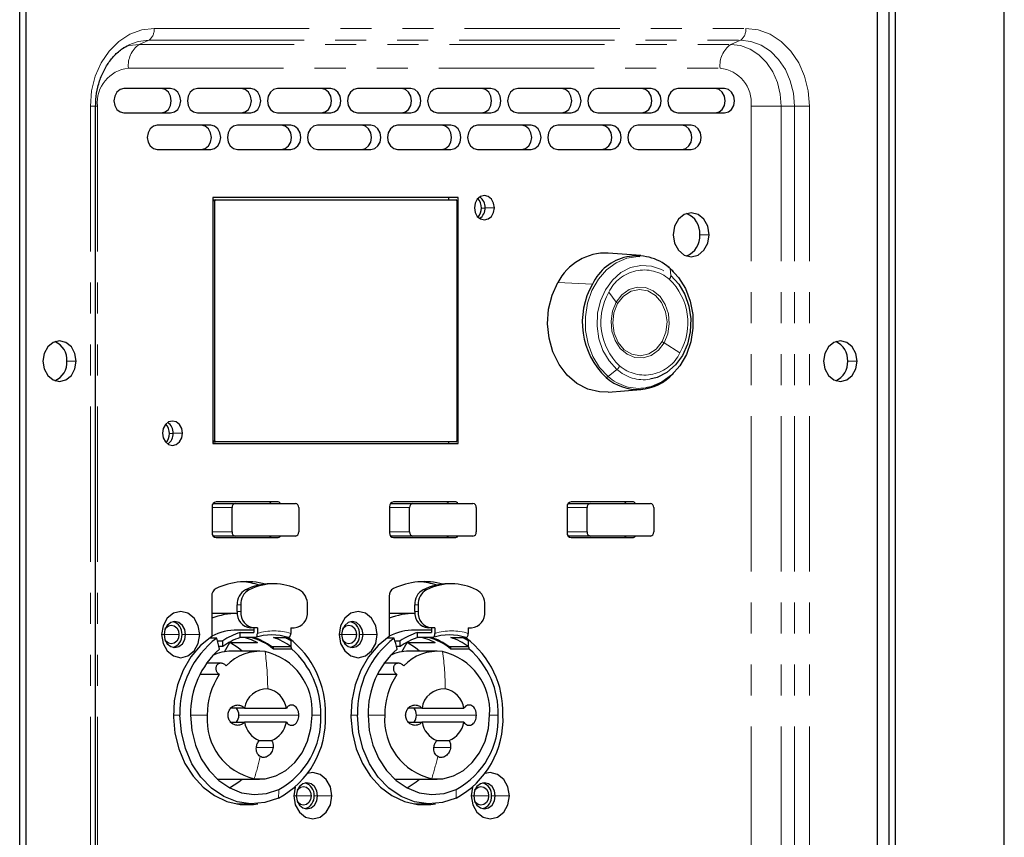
# Model space of a CAD drawing. Header units: millimetres. Extents: x 0 to 841, y 0 to 594.
# Tile 19 of 22: x 623 to 664, y 326 to 360. Entities that reach past the tile are written whole.
import ezdxf

# ---------------------------------------------------------------- set-up
doc = ezdxf.new("R2010")
doc.units = ezdxf.units.MM
doc.linetypes.add('PHANTOM', pattern=[12.7, 6.35, -1.27, 1.27, -1.27, 1.27, -1.27])

msp = doc.modelspace()

# ---------------------------------------------------------------- linework, layer by layer
at = {"color": 8, "linetype": 'PHANTOM', "lineweight": 18}
for p, q in [((663.556162, 231.918373), (663.556162, 379.182748)), ((628.771995, 359.566584), (652.979957, 359.566584)), ((628.554587, 359.081436), (628.155254, 358.90785)), ((628.554587, 359.081436), (652.762549, 359.081436)), ((652.762549, 359.081436), (652.363215, 358.90785)), ((628.155254, 358.90785), (652.363215, 358.90785)), ((627.720438, 357.937554), (651.9284, 357.937554)), ((626.166209, 248.833043), (626.166209, 356.385507)), ((626.166209, 356.385507), (626.37942, 356.385507)), ((626.449075, 356.385507), (626.379421, 356.385507)), ((626.449075, 248.833043), (626.449075, 356.385507)), ((653.199763, 356.385507), (653.199763, 248.833043)), ((653.199763, 356.385507), (654.429398, 356.385507)), ((654.970925, 356.385507), (654.429398, 356.385507)), ((654.429398, 356.385507), (654.429398, 248.833043)), ((655.585743, 356.385507), (654.970925, 356.385507)), ((654.970925, 356.385507), (654.970925, 248.833043)), ((655.585743, 356.385507), (655.585743, 248.833043)), ((631.168713, 352.508042), (631.250628, 352.508042)), ((642.162278, 352.208836), (642.312956, 352.208836)), ((642.313163, 352.224709), (642.695547, 352.224709)), ((651.101299, 351.118042), (651.483683, 351.118042)), ((649.913667, 349.444961), (649.884043, 349.733679)), ((646.708909, 349.100545), (645.292014, 349.159401)), ((647.682271, 348.359862), (647.379892, 348.765525)), ((649.636314, 346.689555), (650.28308, 346.283893)), ((625.202753, 345.942608), (625.585138, 345.942608)), ((657.149683, 345.942608), (657.532067, 345.942608)), ((647.710844, 345.604457), (647.350016, 345.315738)), ((629.397159, 342.975502), (629.547837, 342.975502)), ((629.548043, 342.991375), (629.930428, 342.991375)), ((631.168713, 342.676296), (631.250628, 342.676296)), ((631.960786, 339.951375), (631.141407, 339.951375)), ((639.223934, 339.951375), (638.404556, 339.951375)), ((646.487082, 339.951375), (645.667704, 339.951375)), ((631.141407, 338.951375), (631.960786, 338.951375)), ((638.404556, 338.951375), (639.223934, 338.951375)), ((645.667704, 338.951375), (646.487082, 338.951375)), ((632.512411, 336.582804), (632.655805, 336.582804)), ((639.775559, 336.582804), (639.918953, 336.582804)), ((632.171098, 335.964787), (632.314492, 335.964787)), ((632.171098, 335.692721), (632.314492, 335.692721)), ((639.434246, 335.964787), (639.57764, 335.964787)), ((639.434246, 335.692721), (639.57764, 335.692721)), ((629.182198, 334.751375), (629.079875, 334.751375)), ((629.182198, 334.751375), (629.789693, 334.751375)), ((629.912566, 334.751375), (630.05596, 334.751375)), ((630.05596, 334.751375), (630.636264, 334.751375)), ((636.445346, 334.751375), (636.343023, 334.751375)), ((636.445346, 334.751375), (637.052841, 334.751375)), ((637.175714, 334.751375), (637.319108, 334.751375)), ((637.319108, 334.751375), (637.899412, 334.751375)), ((629.830153, 331.451375), (629.557713, 331.451375)), ((630.264612, 331.451375), (630.9466, 331.451375)), ((632.239912, 331.451375), (634.694151, 331.451375)), ((635.233495, 331.451375), (635.589101, 331.451375)), ((637.093301, 331.451375), (636.820862, 331.451375)), ((637.527761, 331.451375), (638.209748, 331.451375)), ((639.50306, 331.451375), (641.9573, 331.451375)), ((642.496644, 331.451375), (642.852249, 331.451375)), ((632.955481, 330.134709), (633.638108, 330.134709)), ((640.218629, 330.134709), (640.901256, 330.134709)), ((634.588601, 328.151375), (634.486278, 328.151375)), ((634.588601, 328.151375), (635.196097, 328.151375)), ((635.31897, 328.151375), (635.462364, 328.151375)), ((635.462364, 328.151375), (636.042667, 328.151375)), ((641.85175, 328.151375), (641.749426, 328.151375)), ((641.85175, 328.151375), (642.459245, 328.151375)), ((642.582118, 328.151375), (642.725512, 328.151375)), ((642.725512, 328.151375), (643.305815, 328.151375))]:
    msp.add_line(p, q, dxfattribs=at)
at = {"color": 7, "linetype": 'Continuous', "lineweight": 25}
for p, q in [((663.558217, 231.917146), (663.558217, 379.187638)), ((623.271537, 241.724505), (623.271537, 363.660711)), ((659.099509, 241.724505), (659.099509, 363.660711)), ((623.527075, 362.58384), (623.527075, 242.801376)), ((658.843971, 242.801376), (658.843971, 362.58384)), ((658.35122, 362.275941), (658.35122, 242.942608)), ((629.448493, 357.104221), (627.537138, 357.104221)), ((632.725101, 357.104221), (630.540696, 357.104221)), ((636.00171, 357.104221), (633.817304, 357.104221)), ((639.278318, 357.104221), (637.093912, 357.104221)), ((642.554926, 357.104221), (640.37052, 357.104221)), ((645.831534, 357.104221), (643.647129, 357.104221)), ((649.108142, 357.104221), (646.923737, 357.104221)), ((652.1117, 357.104221), (650.200345, 357.104221)), ((626.379421, 248.833043), (626.379421, 356.385507)), ((627.537138, 356.104221), (629.448493, 356.104221)), ((630.540696, 356.104221), (632.725101, 356.104221)), ((633.817304, 356.104221), (636.00171, 356.104221)), ((637.093912, 356.104221), (639.278318, 356.104221)), ((640.37052, 356.104221), (642.554926, 356.104221)), ((643.647129, 356.104221), (645.831534, 356.104221)), ((646.923737, 356.104221), (649.108142, 356.104221)), ((650.200345, 356.104221), (652.1117, 356.104221)), ((631.086797, 355.604221), (628.902392, 355.604221)), ((634.363405, 355.604221), (632.179, 355.604221)), ((637.640014, 355.604221), (635.455608, 355.604221)), ((640.916622, 355.604221), (638.732216, 355.604221)), ((644.19323, 355.604221), (642.008825, 355.604221)), ((647.469838, 355.604221), (645.285433, 355.604221)), ((650.746446, 355.604221), (648.562041, 355.604221)), ((628.902392, 354.604221), (631.086797, 354.604221)), ((632.179, 354.604221), (634.363405, 354.604221)), ((635.455608, 354.604221), (637.640014, 354.604221)), ((638.732216, 354.604221), (640.916622, 354.604221)), ((642.008825, 354.604221), (644.19323, 354.604221)), ((645.285433, 354.604221), (647.469838, 354.604221)), ((648.562041, 354.604221), (650.746446, 354.604221)), ((641.216978, 352.641375), (631.168713, 352.641375)), ((631.168713, 352.641375), (631.168713, 342.574709)), ((631.168713, 352.541375), (631.277933, 352.541375)), ((631.277933, 352.541375), (641.133762, 352.541375)), ((640.834593, 352.541375), (640.834593, 352.641375)), ((641.216978, 342.574709), (641.216978, 352.641375)), ((631.250628, 342.676296), (631.250628, 352.508042)), ((641.161067, 352.508042), (641.161067, 342.676296)), ((648.692763, 350.266749), (647.349964, 350.369163)), ((649.843282, 349.775236), (650.019203, 349.608431)), ((647.349964, 344.680255), (648.692763, 344.782668)), ((631.168713, 342.642963), (631.277933, 342.642963)), ((631.168713, 342.574709), (641.216978, 342.574709)), ((641.133762, 342.642963), (631.277933, 342.642963)), ((640.834593, 342.574709), (640.834593, 342.642963)), ((631.183126, 340.118042), (632.097311, 340.118042)), ((633.817304, 340.184709), (631.305238, 340.184709)), ((632.097311, 340.118042), (634.554768, 340.118042)), ((638.446274, 340.118042), (639.36046, 340.118042)), ((641.080452, 340.184709), (638.568386, 340.184709)), ((639.36046, 340.118042), (641.817916, 340.118042)), ((645.709422, 340.118042), (646.623608, 340.118042)), ((648.3436, 340.184709), (645.831534, 340.184709)), ((646.623608, 340.118042), (649.081064, 340.118042)), ((631.141407, 339.984709), (631.141407, 338.918042)), ((631.960786, 338.951375), (631.960786, 339.951375)), ((634.691293, 339.951375), (634.691293, 338.951375)), ((638.404556, 339.984709), (638.404556, 338.918042)), ((639.223934, 338.951375), (639.223934, 339.951375)), ((641.954441, 339.951375), (641.954441, 338.951375)), ((645.667704, 339.984709), (645.667704, 338.918042)), ((646.487082, 338.951375), (646.487082, 339.951375)), ((649.217589, 339.951375), (649.217589, 338.951375)), ((632.097311, 338.784709), (631.183126, 338.784709)), ((631.305238, 338.718042), (633.817304, 338.718042)), ((634.554768, 338.784709), (632.097311, 338.784709)), ((639.36046, 338.784709), (638.446274, 338.784709)), ((638.568386, 338.718042), (641.080452, 338.718042)), ((641.817916, 338.784709), (639.36046, 338.784709)), ((646.623608, 338.784709), (645.709422, 338.784709)), ((645.831534, 338.718042), (648.3436, 338.718042)), ((649.081064, 338.784709), (646.623608, 338.784709)), ((633.679745, 336.826055), (633.536351, 336.826055)), ((640.942893, 336.826055), (640.799499, 336.826055)), ((631.127755, 336.325438), (631.127755, 334.673478)), ((638.390903, 336.325438), (638.390903, 334.673478)), ((632.174535, 335.618042), (631.127755, 335.618042)), ((632.171098, 335.692721), (632.171098, 335.964787)), ((632.314492, 335.964787), (632.314492, 335.692721)), ((635.044998, 335.692721), (635.044998, 335.964787)), ((639.437683, 335.618042), (638.390903, 335.618042)), ((639.434246, 335.692721), (639.434246, 335.964787)), ((639.57764, 335.964787), (639.57764, 335.692721)), ((642.308147, 335.692721), (642.308147, 335.964787)), ((632.853724, 334.934709), (632.178887, 334.934709)), ((632.289707, 334.833559), (632.853724, 334.833559)), ((632.289707, 334.627195), (632.289707, 334.833559)), ((632.860593, 335.026055), (632.717199, 335.026055)), ((632.853724, 335.026055), (632.853724, 334.833559)), ((632.997118, 335.026055), (632.860593, 335.026055)), ((632.997118, 335.026055), (632.997118, 334.799219)), ((634.362372, 335.026055), (634.498897, 335.026055)), ((634.362372, 335.026055), (634.362372, 334.799219)), ((640.116872, 334.934709), (639.442035, 334.934709)), ((639.552856, 334.833559), (640.116872, 334.833559)), ((639.552856, 334.627195), (639.552856, 334.833559)), ((640.123741, 335.026055), (639.980347, 335.026055)), ((640.116872, 335.026055), (640.116872, 334.833559)), ((640.260266, 335.026055), (640.123741, 335.026055)), ((640.260266, 335.026055), (640.260266, 334.799219)), ((641.62552, 335.026055), (641.762045, 335.026055)), ((641.62552, 335.026055), (641.62552, 334.799219)), ((631.331931, 334.607498), (631.032431, 334.607498)), ((631.365087, 334.491706), (631.579776, 334.491706)), ((631.579776, 334.260339), (631.579776, 334.491706)), ((631.645095, 334.044769), (631.866004, 334.425573)), ((631.866004, 334.425573), (633.003597, 334.425573)), ((632.901522, 334.627195), (632.289707, 334.627195)), ((633.654961, 334.627195), (634.266776, 334.627195)), ((634.179715, 334.607498), (634.280879, 334.607498)), ((634.364893, 334.491706), (634.364893, 334.260339)), ((638.595079, 334.607498), (638.295579, 334.607498)), ((638.628235, 334.491706), (638.842924, 334.491706)), ((638.842924, 334.260339), (638.842924, 334.491706)), ((638.908243, 334.044769), (639.129152, 334.425573)), ((639.129152, 334.425573), (640.266745, 334.425573)), ((640.16467, 334.627195), (639.552856, 334.627195)), ((640.918109, 334.627195), (641.529924, 334.627195)), ((641.442863, 334.607498), (641.544027, 334.607498)), ((641.628041, 334.491706), (641.628041, 334.260339)), ((631.579776, 334.260339), (631.426801, 334.260339)), ((633.090048, 334.068042), (631.930337, 334.068042)), ((633.571445, 334.260339), (634.364893, 334.260339)), ((633.65336, 334.157387), (633.65336, 334.260339)), ((634.40133, 334.157387), (633.65336, 334.157387)), ((638.842924, 334.260339), (638.689949, 334.260339)), ((640.353196, 334.068042), (639.193485, 334.068042)), ((640.834593, 334.260339), (641.628041, 334.260339)), ((640.916508, 334.157387), (640.916508, 334.260339)), ((641.664478, 334.157387), (640.916508, 334.157387)), ((631.504488, 333.575208), (630.911704, 333.575208)), ((638.767637, 333.575208), (638.174852, 333.575208)), ((631.438659, 333.119547), (630.642068, 333.119547)), ((638.701808, 333.119547), (637.905216, 333.119547)), ((632.470285, 331.73565), (631.907303, 331.73565)), ((632.470285, 331.73565), (634.182919, 331.73565)), ((639.733433, 331.73565), (639.170451, 331.73565)), ((639.733433, 331.73565), (641.446067, 331.73565)), ((631.907325, 331.167101), (632.470285, 331.167101)), ((634.182919, 331.167101), (632.470285, 331.167101)), ((639.170473, 331.167101), (639.733433, 331.167101)), ((641.446067, 331.167101), (639.733433, 331.167101)), ((633.072796, 330.413295), (633.580408, 330.413295)), ((640.335944, 330.413295), (640.843556, 330.413295)), ((631.347877, 328.834709), (633.090048, 328.834709)), ((638.611026, 328.834709), (640.353196, 328.834709)), ((634.539912, 328.49795), (634.486278, 328.151375)), ((641.80306, 328.49795), (641.749426, 328.151375)), ((632.157193, 327.818042), (632.806405, 327.818042)), ((639.420341, 327.818042), (640.069553, 327.818042))]:
    msp.add_line(p, q, dxfattribs=at)
at = {"color": 8, "linetype": 'PHANTOM', "lineweight": 18, "flags": 128}
for points in [[(626.166209, 356.385507), (626.216279, 357.006104), (626.364563, 357.602852), (626.605363, 358.152818), (626.929426, 358.634868), (627.324298, 359.030476), (627.774804, 359.324439), (628.263632, 359.50546), (628.771995, 359.566584)], [(652.979957, 359.566584), (653.48832, 359.50546), (653.977148, 359.324439), (654.427654, 359.030476), (654.822526, 358.634868), (655.146589, 358.152818), (655.387389, 357.602852), (655.535673, 357.006104), (655.585743, 356.385507)], [(627.731077, 358.886979), (628.123755, 359.029635), (628.554587, 359.081436)], [(652.762549, 359.081436), (653.193382, 359.029635), (653.607658, 358.876221), (653.989457, 358.62709), (654.324107, 358.291817), (654.598746, 357.883285), (654.802822, 357.417194), (654.928492, 356.911456), (654.970925, 356.385507)], [(627.524841, 358.787577), (627.752162, 358.859384), (628.155254, 358.90785)], [(652.363215, 358.90785), (652.766308, 358.859384), (653.153909, 358.715848), (653.511125, 358.482758), (653.824227, 358.169073), (654.081184, 357.786845), (654.272119, 357.350766), (654.389697, 356.877591), (654.429398, 356.385507)], [(647.350016, 345.315738), (647.001491, 345.685594), (646.723572, 346.135829), (646.528407, 346.646764), (646.424524, 347.196069), (646.416465, 347.759738), (646.504581, 348.313134), (646.68502, 348.832073), (646.949898, 349.293873), (647.287638, 349.678353), (647.683478, 349.968708), (648.120119, 350.152248), (648.578477, 350.220953), (649.038521, 350.171818), (649.480143, 350.006992), (649.884043, 349.733679)], [(647.710844, 345.604457), (647.388438, 345.951797), (647.137428, 346.378011), (646.970401, 346.861724), (646.895733, 347.378682), (646.917166, 347.902963), (647.033628, 348.408276), (647.239277, 348.869284), (647.523802, 349.262869), (647.872935, 349.569295), (648.26917, 349.773197), (648.692638, 349.864351), (649.122103, 349.838185), (649.536032, 349.696012), (649.913667, 349.444961)], [(647.682271, 348.359862), (647.914586, 348.662061), (648.207232, 348.872119), (648.536501, 348.973017), (648.875719, 348.956583), (649.197402, 348.824146), (649.475491, 348.586436), (649.687457, 348.262712), (649.816127, 347.879199), (649.851077, 347.466967), (649.789476, 347.059414), (649.636314, 346.689555)], [(647.736418, 348.303833), (647.978251, 348.609545), (648.285632, 348.809066), (648.628474, 348.882864), (648.973217, 348.823717), (649.286115, 348.637414), (649.53654, 348.342192), (649.699977, 347.966948), (649.760429, 347.548415), (649.711979, 347.127562), (649.559368, 346.745584)], [(649.636314, 346.689555), (649.403999, 346.387356), (649.111353, 346.177298), (648.782084, 346.0764), (648.442867, 346.092835), (648.121183, 346.225272), (647.843094, 346.462981), (647.631128, 346.786705), (647.502458, 347.170218), (647.467508, 347.58245), (647.529109, 347.990004), (647.682271, 348.359862)], [(649.559368, 346.745584), (649.317536, 346.439872), (649.010155, 346.240352), (648.667313, 346.166553), (648.32257, 346.2257), (648.009672, 346.412003), (647.759247, 346.707226), (647.59581, 347.082469), (647.535357, 347.501002), (647.583808, 347.921855), (647.736418, 348.303833)]]:
    msp.add_lwpolyline(points, dxfattribs=at)
at = {"color": 7, "linetype": 'Continuous', "lineweight": 25, "flags": 128}
for points in [[(627.537138, 357.104221), (627.3804, 357.066161), (627.247524, 356.957774), (627.15874, 356.795563), (627.127562, 356.604221), (627.15874, 356.412879), (627.247524, 356.250667), (627.3804, 356.142281), (627.537138, 356.104221)], [(629.066109, 356.104221), (629.222847, 356.142281), (629.355723, 356.250667), (629.444508, 356.412879), (629.475685, 356.604221), (629.444508, 356.795563), (629.355723, 356.957774), (629.222847, 357.066161), (629.066109, 357.104221)], [(629.448493, 356.104221), (629.605231, 356.142281), (629.738107, 356.250667), (629.826892, 356.412879), (629.858069, 356.604221), (629.826892, 356.795563), (629.738107, 356.957774), (629.605231, 357.066161), (629.448493, 357.104221)], [(630.540696, 357.104221), (630.383958, 357.066161), (630.251082, 356.957774), (630.162297, 356.795563), (630.13112, 356.604221), (630.162297, 356.412879), (630.251082, 356.250667), (630.383958, 356.142281), (630.540696, 356.104221)], [(632.342717, 356.104221), (632.499455, 356.142281), (632.632331, 356.250667), (632.721116, 356.412879), (632.752293, 356.604221), (632.721116, 356.795563), (632.632331, 356.957774), (632.499455, 357.066161), (632.342717, 357.104221)], [(632.725101, 356.104221), (632.881839, 356.142281), (633.014715, 356.250667), (633.1035, 356.412879), (633.134677, 356.604221), (633.1035, 356.795563), (633.014715, 356.957774), (632.881839, 357.066161), (632.725101, 357.104221)], [(633.817304, 357.104221), (633.660566, 357.066161), (633.52769, 356.957774), (633.438905, 356.795563), (633.407728, 356.604221), (633.438905, 356.412879), (633.52769, 356.250667), (633.660566, 356.142281), (633.817304, 356.104221)], [(635.619325, 356.104221), (635.776063, 356.142281), (635.908939, 356.250667), (635.997724, 356.412879), (636.028901, 356.604221), (635.997724, 356.795563), (635.908939, 356.957774), (635.776063, 357.066161), (635.619325, 357.104221)], [(636.00171, 356.104221), (636.158448, 356.142281), (636.291324, 356.250667), (636.380108, 356.412879), (636.411286, 356.604221), (636.380108, 356.795563), (636.291324, 356.957774), (636.158448, 357.066161), (636.00171, 357.104221)], [(637.093912, 357.104221), (636.937174, 357.066161), (636.804298, 356.957774), (636.715513, 356.795563), (636.684336, 356.604221), (636.715513, 356.412879), (636.804298, 356.250667), (636.937174, 356.142281), (637.093912, 356.104221)], [(638.895933, 356.104221), (639.052671, 356.142281), (639.185547, 356.250667), (639.274332, 356.412879), (639.305509, 356.604221), (639.274332, 356.795563), (639.185547, 356.957774), (639.052671, 357.066161), (638.895933, 357.104221)], [(639.278318, 356.104221), (639.435056, 356.142281), (639.567932, 356.250667), (639.656717, 356.412879), (639.687894, 356.604221), (639.656717, 356.795563), (639.567932, 356.957774), (639.435056, 357.066161), (639.278318, 357.104221)], [(640.37052, 357.104221), (640.213783, 357.066161), (640.080906, 356.957774), (639.992122, 356.795563), (639.960944, 356.604221), (639.992122, 356.412879), (640.080906, 356.250667), (640.213783, 356.142281), (640.37052, 356.104221)], [(642.172542, 356.104221), (642.32928, 356.142281), (642.462156, 356.250667), (642.550941, 356.412879), (642.582118, 356.604221), (642.550941, 356.795563), (642.462156, 356.957774), (642.32928, 357.066161), (642.172542, 357.104221)], [(642.554926, 356.104221), (642.711664, 356.142281), (642.84454, 356.250667), (642.933325, 356.412879), (642.964502, 356.604221), (642.933325, 356.795563), (642.84454, 356.957774), (642.711664, 357.066161), (642.554926, 357.104221)], [(643.647129, 357.104221), (643.490391, 357.066161), (643.357515, 356.957774), (643.26873, 356.795563), (643.237553, 356.604221), (643.26873, 356.412879), (643.357515, 356.250667), (643.490391, 356.142281), (643.647129, 356.104221)], [(645.44915, 356.104221), (645.605888, 356.142281), (645.738764, 356.250667), (645.827549, 356.412879), (645.858726, 356.604221), (645.827549, 356.795563), (645.738764, 356.957774), (645.605888, 357.066161), (645.44915, 357.104221)], [(645.831534, 356.104221), (645.988272, 356.142281), (646.121148, 356.250667), (646.209933, 356.412879), (646.24111, 356.604221), (646.209933, 356.795563), (646.121148, 356.957774), (645.988272, 357.066161), (645.831534, 357.104221)], [(646.923737, 357.104221), (646.766999, 357.066161), (646.634123, 356.957774), (646.545338, 356.795563), (646.514161, 356.604221), (646.545338, 356.412879), (646.634123, 356.250667), (646.766999, 356.142281), (646.923737, 356.104221)], [(648.725758, 356.104221), (648.882496, 356.142281), (649.015372, 356.250667), (649.104157, 356.412879), (649.135334, 356.604221), (649.104157, 356.795563), (649.015372, 356.957774), (648.882496, 357.066161), (648.725758, 357.104221)], [(649.108142, 356.104221), (649.26488, 356.142281), (649.397756, 356.250667), (649.486541, 356.412879), (649.517718, 356.604221), (649.486541, 356.795563), (649.397756, 356.957774), (649.26488, 357.066161), (649.108142, 357.104221)], [(650.200345, 357.104221), (650.043607, 357.066161), (649.910731, 356.957774), (649.821946, 356.795563), (649.790769, 356.604221), (649.821946, 356.412879), (649.910731, 356.250667), (650.043607, 356.142281), (650.200345, 356.104221)], [(651.729315, 356.104221), (651.886053, 356.142281), (652.018929, 356.250667), (652.107714, 356.412879), (652.138892, 356.604221), (652.107714, 356.795563), (652.018929, 356.957774), (651.886053, 357.066161), (651.729315, 357.104221)], [(652.1117, 356.104221), (652.268438, 356.142281), (652.401314, 356.250667), (652.490099, 356.412879), (652.521276, 356.604221), (652.490099, 356.795563), (652.401314, 356.957774), (652.268438, 357.066161), (652.1117, 357.104221)], [(628.902392, 355.604221), (628.745654, 355.566161), (628.612778, 355.457774), (628.523993, 355.295563), (628.492816, 355.104221), (628.523993, 354.912879), (628.612778, 354.750667), (628.745654, 354.642281), (628.902392, 354.604221)], [(630.704413, 354.604221), (630.861151, 354.642281), (630.994027, 354.750667), (631.082812, 354.912879), (631.113989, 355.104221), (631.082812, 355.295563), (630.994027, 355.457774), (630.861151, 355.566161), (630.704413, 355.604221)], [(631.086797, 354.604221), (631.243535, 354.642281), (631.376411, 354.750667), (631.465196, 354.912879), (631.496373, 355.104221), (631.465196, 355.295563), (631.376411, 355.457774), (631.243535, 355.566161), (631.086797, 355.604221)], [(632.179, 355.604221), (632.022262, 355.566161), (631.889386, 355.457774), (631.800601, 355.295563), (631.769424, 355.104221), (631.800601, 354.912879), (631.889386, 354.750667), (632.022262, 354.642281), (632.179, 354.604221)], [(633.981021, 354.604221), (634.137759, 354.642281), (634.270635, 354.750667), (634.35942, 354.912879), (634.390597, 355.104221), (634.35942, 355.295563), (634.270635, 355.457774), (634.137759, 355.566161), (633.981021, 355.604221)], [(634.363405, 354.604221), (634.520143, 354.642281), (634.653019, 354.750667), (634.741804, 354.912879), (634.772982, 355.104221), (634.741804, 355.295563), (634.653019, 355.457774), (634.520143, 355.566161), (634.363405, 355.604221)], [(635.455608, 355.604221), (635.29887, 355.566161), (635.165994, 355.457774), (635.077209, 355.295563), (635.046032, 355.104221), (635.077209, 354.912879), (635.165994, 354.750667), (635.29887, 354.642281), (635.455608, 354.604221)], [(637.257629, 354.604221), (637.414367, 354.642281), (637.547243, 354.750667), (637.636028, 354.912879), (637.667205, 355.104221), (637.636028, 355.295563), (637.547243, 355.457774), (637.414367, 355.566161), (637.257629, 355.604221)], [(637.640014, 354.604221), (637.796752, 354.642281), (637.929628, 354.750667), (638.018413, 354.912879), (638.04959, 355.104221), (638.018413, 355.295563), (637.929628, 355.457774), (637.796752, 355.566161), (637.640014, 355.604221)], [(638.732216, 355.604221), (638.575478, 355.566161), (638.442602, 355.457774), (638.353817, 355.295563), (638.32264, 355.104221), (638.353817, 354.912879), (638.442602, 354.750667), (638.575478, 354.642281), (638.732216, 354.604221)], [(640.534238, 354.604221), (640.690976, 354.642281), (640.823852, 354.750667), (640.912636, 354.912879), (640.943814, 355.104221), (640.912636, 355.295563), (640.823852, 355.457774), (640.690976, 355.566161), (640.534238, 355.604221)], [(640.916622, 354.604221), (641.07336, 354.642281), (641.206236, 354.750667), (641.295021, 354.912879), (641.326198, 355.104221), (641.295021, 355.295563), (641.206236, 355.457774), (641.07336, 355.566161), (640.916622, 355.604221)], [(642.008825, 355.604221), (641.852087, 355.566161), (641.719211, 355.457774), (641.630426, 355.295563), (641.599249, 355.104221), (641.630426, 354.912879), (641.719211, 354.750667), (641.852087, 354.642281), (642.008825, 354.604221)], [(643.810846, 354.604221), (643.967584, 354.642281), (644.10046, 354.750667), (644.189245, 354.912879), (644.220422, 355.104221), (644.189245, 355.295563), (644.10046, 355.457774), (643.967584, 355.566161), (643.810846, 355.604221)], [(644.19323, 354.604221), (644.349968, 354.642281), (644.482844, 354.750667), (644.571629, 354.912879), (644.602806, 355.104221), (644.571629, 355.295563), (644.482844, 355.457774), (644.349968, 355.566161), (644.19323, 355.604221)], [(645.285433, 355.604221), (645.128695, 355.566161), (644.995819, 355.457774), (644.907034, 355.295563), (644.875857, 355.104221), (644.907034, 354.912879), (644.995819, 354.750667), (645.128695, 354.642281), (645.285433, 354.604221)], [(647.087454, 354.604221), (647.244192, 354.642281), (647.377068, 354.750667), (647.465853, 354.912879), (647.49703, 355.104221), (647.465853, 355.295563), (647.377068, 355.457774), (647.244192, 355.566161), (647.087454, 355.604221)], [(647.469838, 354.604221), (647.626576, 354.642281), (647.759452, 354.750667), (647.848237, 354.912879), (647.879414, 355.104221), (647.848237, 355.295563), (647.759452, 355.457774), (647.626576, 355.566161), (647.469838, 355.604221)], [(648.562041, 355.604221), (648.405303, 355.566161), (648.272427, 355.457774), (648.183642, 355.295563), (648.152465, 355.104221), (648.183642, 354.912879), (648.272427, 354.750667), (648.405303, 354.642281), (648.562041, 354.604221)], [(650.364062, 354.604221), (650.5208, 354.642281), (650.653676, 354.750667), (650.742461, 354.912879), (650.773638, 355.104221), (650.742461, 355.295563), (650.653676, 355.457774), (650.5208, 355.566161), (650.364062, 355.604221)], [(650.746446, 354.604221), (650.903184, 354.642281), (651.03606, 354.750667), (651.124845, 354.912879), (651.156022, 355.104221), (651.124845, 355.295563), (651.03606, 355.457774), (650.903184, 355.566161), (650.746446, 355.604221)], [(642.695547, 352.224709), (642.66437, 352.41605), (642.575585, 352.578262), (642.442709, 352.686648), (642.285971, 352.724709), (642.129233, 352.686648), (641.996357, 352.578262), (641.907572, 352.41605), (641.876395, 352.224709)], [(641.876395, 352.224709), (641.907572, 352.033367), (641.996357, 351.871155), (642.129233, 351.762769), (642.285971, 351.724709), (642.442709, 351.762769), (642.575585, 351.871155), (642.66437, 352.033367), (642.695547, 352.224709)], [(651.483683, 351.118042), (651.427564, 351.462457), (651.267752, 351.754438), (651.028575, 351.949534), (650.746446, 352.018042), (650.464318, 351.949534), (650.225141, 351.754438), (650.065328, 351.462457), (650.00921, 351.118042)], [(650.00921, 351.118042), (650.065328, 350.773627), (650.225141, 350.481646), (650.464318, 350.28655), (650.746446, 350.218042), (651.028575, 350.28655), (651.267752, 350.481646), (651.427564, 350.773627), (651.483683, 351.118042)], [(649.884043, 349.733679), (650.232568, 349.363823), (650.510486, 348.913589), (650.705652, 348.402654), (650.809534, 347.853348), (650.817594, 347.28968), (650.729478, 346.736283), (650.549038, 346.217344), (650.28416, 345.755544), (649.946421, 345.371064), (649.550581, 345.080709), (649.11394, 344.897169), (648.896178, 344.849673)], [(649.913667, 349.444961), (650.236073, 349.09762), (650.487083, 348.671407), (650.65411, 348.187693), (650.728778, 347.670735), (650.707345, 347.146455), (650.590883, 346.641141), (650.385234, 346.180134), (650.100709, 345.786549), (649.751576, 345.480122), (649.355341, 345.27622), (649.054919, 345.199307)], [(647.349964, 344.680255), (647.00092, 344.685554), (646.521827, 344.79924), (646.072564, 345.032042), (645.672768, 345.373786), (645.339912, 345.809536), (645.088542, 346.320247), (644.929645, 346.883598), (644.870165, 347.474969), (644.912702, 348.068514), (645.055397, 348.638292), (645.292014, 349.159401)], [(625.585138, 345.942608), (625.533176, 346.261511), (625.385201, 346.531864), (625.163741, 346.712507), (624.902511, 346.775941), (624.641281, 346.712507), (624.419821, 346.531864), (624.271846, 346.261511), (624.219884, 345.942608)], [(657.532067, 345.942608), (657.480106, 346.261511), (657.332131, 346.531864), (657.110671, 346.712507), (656.849441, 346.775941), (656.588211, 346.712507), (656.366751, 346.531864), (656.218776, 346.261511), (656.166814, 345.942608)], [(624.219884, 345.942608), (624.271846, 345.623705), (624.419821, 345.353352), (624.641281, 345.172708), (624.902511, 345.109275), (625.163741, 345.172708), (625.385201, 345.353352), (625.533176, 345.623705), (625.585138, 345.942608)], [(656.166814, 345.942608), (656.218776, 345.623705), (656.366751, 345.353352), (656.588211, 345.172708), (656.849441, 345.109275), (657.110671, 345.172708), (657.332131, 345.353352), (657.480106, 345.623705), (657.532067, 345.942608)], [(629.930428, 342.991375), (629.899251, 343.182717), (629.810466, 343.344929), (629.67759, 343.453315), (629.520852, 343.491375), (629.364114, 343.453315), (629.231238, 343.344929), (629.142453, 343.182717), (629.111276, 342.991375)], [(629.111276, 342.991375), (629.142453, 342.800033), (629.231238, 342.637822), (629.364114, 342.529435), (629.520852, 342.491375), (629.67759, 342.529435), (629.810466, 342.637822), (629.899251, 342.800033), (629.930428, 342.991375)], [(630.636264, 334.751375), (630.577027, 335.114924), (630.408336, 335.423127), (630.155871, 335.629061), (629.858069, 335.701375), (629.560267, 335.629061), (629.307803, 335.423127), (629.139111, 335.114924), (629.079875, 334.751375)], [(637.899412, 334.751375), (637.840175, 335.114924), (637.671484, 335.423127), (637.419019, 335.629061), (637.121217, 335.701375), (636.823415, 335.629061), (636.570951, 335.423127), (636.402259, 335.114924), (636.343023, 334.751375)], [(630.05596, 334.751375), (630.022705, 334.955473), (629.928001, 335.128499), (629.786266, 335.244111), (629.619079, 335.284709), (629.451892, 335.244111), (629.310157, 335.128499), (629.215454, 334.955473), (629.182198, 334.751375)], [(637.319108, 334.751375), (637.285853, 334.955473), (637.191149, 335.128499), (637.049414, 335.244111), (636.882227, 335.284709), (636.71504, 335.244111), (636.573306, 335.128499), (636.478602, 334.955473), (636.445346, 334.751375)], [(629.225668, 334.983298), (629.253648, 335.022433), (629.355519, 335.105529), (629.475685, 335.134709), (629.595851, 335.105529), (629.697722, 335.022433), (629.765791, 334.89807), (629.789693, 334.751375)], [(636.488816, 334.983298), (636.516796, 335.022433), (636.618667, 335.105529), (636.738833, 335.134709), (636.858999, 335.105529), (636.96087, 335.022433), (637.028939, 334.89807), (637.052841, 334.751375)], [(629.079875, 334.751375), (629.139111, 334.387826), (629.307803, 334.079624), (629.560267, 333.87369), (629.858069, 333.801375), (630.155871, 333.87369), (630.408336, 334.079624), (630.577027, 334.387826), (630.636264, 334.751375)], [(629.182198, 334.751375), (629.215454, 334.547277), (629.310157, 334.374252), (629.451892, 334.258639), (629.619079, 334.218042), (629.786266, 334.258639), (629.928001, 334.374252), (630.022705, 334.547277), (630.05596, 334.751375)], [(629.789693, 334.751375), (629.765791, 334.60468), (629.697722, 334.480318), (629.595851, 334.397221), (629.475685, 334.368042), (629.355519, 334.397221), (629.253648, 334.480318), (629.225668, 334.519452)], [(631.127755, 334.673478), (630.672897, 334.302714), (630.280655, 333.837404), (629.964035, 333.292976), (629.733537, 332.687482), (629.596802, 332.041002), (629.558366, 331.374969), (629.619502, 330.711471), (629.778183, 330.072507), (630.029147, 329.479264), (630.364074, 328.951414), (630.771857, 328.506459), (631.238975, 328.159154), (631.749938, 327.921015), (632.287804, 327.799938), (632.834738, 327.799938), (633.016879, 327.827138)], [(632.371723, 334.068042), (632.2056, 334.205941), (631.866004, 334.425573)], [(632.495888, 334.627195), (632.745545, 334.545257), (633.003597, 334.425573)], [(634.280879, 334.607498), (634.296942, 334.552072), (634.302341, 334.533162)], [(636.343023, 334.751375), (636.402259, 334.387826), (636.570951, 334.079624), (636.823415, 333.87369), (637.121217, 333.801375), (637.419019, 333.87369), (637.671484, 334.079624), (637.840175, 334.387826), (637.899412, 334.751375)], [(636.445346, 334.751375), (636.478602, 334.547277), (636.573306, 334.374252), (636.71504, 334.258639), (636.882227, 334.218042), (637.049414, 334.258639), (637.191149, 334.374252), (637.285853, 334.547277), (637.319108, 334.751375)], [(637.052841, 334.751375), (637.028939, 334.60468), (636.96087, 334.480318), (636.858999, 334.397221), (636.738833, 334.368042), (636.618667, 334.397221), (636.516796, 334.480318), (636.488816, 334.519452)], [(638.390903, 334.673478), (637.936045, 334.302714), (637.543803, 333.837404), (637.227184, 333.292976), (636.996685, 332.687482), (636.85995, 332.041002), (636.821514, 331.374969), (636.88265, 330.711471), (637.041331, 330.072507), (637.292296, 329.479264), (637.627222, 328.951414), (638.035005, 328.506459), (638.502123, 328.159154), (639.013086, 327.921015), (639.550952, 327.799938), (640.097886, 327.799938), (640.280027, 327.827138)], [(639.634871, 334.068042), (639.468749, 334.205941), (639.129152, 334.425573)], [(639.759036, 334.627195), (640.008693, 334.545257), (640.266745, 334.425573)], [(641.544027, 334.607498), (641.56009, 334.552072), (641.565489, 334.533162)], [(633.862154, 328.054314), (633.307815, 327.869974), (632.734792, 327.819094), (632.164437, 327.903569), (631.618004, 328.120252), (631.115857, 328.461069), (630.676708, 328.913318), (630.316921, 329.460147), (630.049904, 330.081178), (629.885607, 330.753269), (629.830153, 331.451375)], [(630.264612, 331.451375), (630.314216, 330.826923), (630.461179, 330.22574), (630.700025, 329.67023), (631.021852, 329.181094), (631.414669, 328.77656), (631.863838, 328.471701), (632.352619, 328.277879), (632.862799, 328.202316), (633.375366, 328.247828), (633.871219, 328.41272)], [(632.867894, 328.8488), (633.315759, 328.849257), (633.75377, 328.963318), (634.162804, 329.186004), (634.525003, 329.507592), (634.824554, 329.914044), (635.048379, 330.387613), (635.186705, 330.907624), (635.233495, 331.451375)], [(641.125302, 328.054314), (640.570963, 327.869974), (639.99794, 327.819094), (639.427585, 327.903569), (638.881152, 328.120252), (638.379005, 328.461069), (637.939856, 328.913318), (637.580069, 329.460147), (637.313052, 330.081178), (637.148755, 330.753269), (637.093301, 331.451375)], [(637.527761, 331.451375), (637.577364, 330.826923), (637.724327, 330.22574), (637.963173, 329.67023), (638.285001, 329.181094), (638.677818, 328.77656), (639.126986, 328.471701), (639.615767, 328.277879), (640.125947, 328.202316), (640.638514, 328.247828), (641.134367, 328.41272)], [(640.131042, 328.8488), (640.578907, 328.849257), (641.016918, 328.963318), (641.425952, 329.186004), (641.788151, 329.507592), (642.087702, 329.914044), (642.311527, 330.387613), (642.449854, 330.907624), (642.496644, 331.451375)], [(631.8598, 328.473853), (632.236896, 328.721103), (632.371723, 328.834709)], [(636.042667, 328.151375), (635.983431, 328.514924), (635.814739, 328.823127), (635.562275, 329.029061), (635.264473, 329.101375), (635.050524, 329.064766)], [(639.122948, 328.473853), (639.500044, 328.721103), (639.634871, 328.834709)], [(643.305815, 328.151375), (643.246579, 328.514924), (643.077887, 328.823127), (642.825423, 329.029061), (642.527621, 329.101375), (642.313672, 329.064766)], [(635.462364, 328.151375), (635.429108, 328.355473), (635.334404, 328.528499), (635.19267, 328.644111), (635.025483, 328.684709), (634.858295, 328.644111), (634.716561, 328.528499), (634.621857, 328.355473), (634.588601, 328.151375)], [(634.632071, 328.383298), (634.660051, 328.422433), (634.761923, 328.505529), (634.882088, 328.534709), (635.002254, 328.505529), (635.104126, 328.422433), (635.172194, 328.29807), (635.196097, 328.151375)], [(642.725512, 328.151375), (642.692256, 328.355473), (642.597552, 328.528499), (642.455818, 328.644111), (642.288631, 328.684709), (642.121444, 328.644111), (641.979709, 328.528499), (641.885005, 328.355473), (641.85175, 328.151375)], [(641.895219, 328.383298), (641.923199, 328.422433), (642.025071, 328.505529), (642.145237, 328.534709), (642.265402, 328.505529), (642.367274, 328.422433), (642.435342, 328.29807), (642.459245, 328.151375)], [(634.486278, 328.151375), (634.545515, 327.787826), (634.714206, 327.479624), (634.966671, 327.27369), (635.264473, 327.201375), (635.562275, 327.27369), (635.814739, 327.479624), (635.983431, 327.787826), (636.042667, 328.151375)], [(634.588601, 328.151375), (634.621857, 327.947277), (634.716561, 327.774252), (634.858295, 327.658639), (635.025483, 327.618042), (635.19267, 327.658639), (635.334404, 327.774252), (635.429108, 327.947277), (635.462364, 328.151375)], [(635.196097, 328.151375), (635.172194, 328.00468), (635.104126, 327.880318), (635.002254, 327.797221), (634.882088, 327.768042), (634.761923, 327.797221), (634.660051, 327.880318), (634.632071, 327.919452)], [(641.749426, 328.151375), (641.808663, 327.787826), (641.977354, 327.479624), (642.229819, 327.27369), (642.527621, 327.201375), (642.825423, 327.27369), (643.077887, 327.479624), (643.246579, 327.787826), (643.305815, 328.151375)], [(641.85175, 328.151375), (641.885005, 327.947277), (641.979709, 327.774252), (642.121444, 327.658639), (642.288631, 327.618042), (642.455818, 327.658639), (642.597552, 327.774252), (642.692256, 327.947277), (642.725512, 328.151375)], [(642.459245, 328.151375), (642.435342, 328.00468), (642.367274, 327.880318), (642.265402, 327.797221), (642.145237, 327.768042), (642.025071, 327.797221), (641.923199, 327.880318), (641.895219, 327.919452)], [(632.370079, 327.792145), (632.452354, 327.799938), (632.570319, 327.815979)], [(639.633227, 327.792145), (639.715502, 327.799938), (639.846113, 327.818042)]]:
    msp.add_lwpolyline(points, dxfattribs=at)
at = {"color": 8, "linetype": 'PHANTOM', "lineweight": 18}
for centre, radius, start, end in [((628.249866, 359.509277), 0.525265, 305.4596272, 6.2634913), ((652.457827, 359.509277), 0.525265, 305.4596272, 6.2634913), ((628.764697, 358.052168), 1.050529, 125.4596272, 186.2634913), ((652.972658, 358.052168), 1.050529, 125.4596272, 186.2634913), ((627.876273, 356.513159), 1.432895, 96.2435464, 185.1110738), ((651.772565, 356.513159), 1.432895, 354.8889262, 83.7564536), ((649.841789, 349.733003), 0.042259, 0.9163656, 87.9744841), ((648.817538, 348.08511), 1.590531, 49.6231788, 154.6725643), ((649.689244, 349.455875), 0.224688, 314.9209533, 357.215689), ((648.147362, 347.513283), 2.464283, 330.0738304, 46.3639328), ((649.51561, 347.536134), 2.464283, 150.0738304, 226.3639328), ((647.965463, 348.579364), 0.358299, 217.7793887, 230.2638388), ((649.981988, 347.245128), 0.654333, 229.7683925, 238.1103136), ((648.845434, 346.964307), 1.590531, 229.6231788, 334.6725643), ((647.51779, 345.850986), 0.313124, 308.0639641, 341.6945909), ((647.236326, 345.442798), 0.170498, 278.5190675, 311.8213485), ((648.622055, 346.737988), 1.908109, 228.1910196, 278.2598009), ((648.815494, 346.837062), 1.655164, 228.1336049, 278.3172156), ((633.679745, 332.566775), 2.334477, 72.9976479, 107.0023521), ((640.942893, 332.566775), 2.334477, 72.9976479, 107.0023521), ((622.232731, 332.514902), 11.185854, 0.0715683, 7.9083427), ((629.495879, 332.514902), 11.185854, 0.0715683, 7.9083427), ((621.531099, 332.374987), 11.872527, 342.7222623, 347.2625439), ((628.794247, 332.374987), 11.872527, 342.7222623, 347.2625439), ((626.497291, 328.419913), 7.373932, 357.1581178, 359.9441099), ((633.760439, 328.419913), 7.373932, 357.1581178, 359.9441099)]:
    msp.add_arc(centre, radius, start, end, dxfattribs=at)
at = {"color": 7, "linetype": 'Continuous', "lineweight": 25}
for centre, radius, start, end in [((631.28128, 352.510783), 0.030774, 96.2435464, 185.1110738), ((641.130415, 352.510783), 0.030774, 354.8889262, 83.7564536), ((641.584465, 352.222672), 0.577978, 358.6282813, 41.2601659), ((641.79409, 352.243367), 0.519408, 357.9413889, 54.6262914), ((641.570808, 352.19928), 0.591547, 321.480315, 0.9255213), ((641.79409, 352.20605), 0.519408, 305.3737086, 2.0586111), ((650.232457, 351.178347), 0.870932, 356.0295699, 68.24526), ((650.232457, 351.057737), 0.870932, 291.75474, 3.9704301), ((647.262449, 348.162745), 2.208153, 87.7286207, 153.1694709), ((648.534719, 348.236418), 2.019974, 49.6231788, 154.6725643), ((649.42127, 347.539219), 3.129639, 150.0738304, 226.3639328), ((624.395043, 345.99736), 0.809565, 356.122021, 67.0035145), ((656.341972, 345.99736), 0.809565, 356.122021, 67.0035145), ((624.395043, 345.887856), 0.809565, 292.9964855, 3.877979), ((656.341972, 345.887856), 0.809565, 292.9964855, 3.877979), ((648.556778, 346.73992), 1.955995, 228.5347123, 318.3883512), ((628.819346, 342.989338), 0.577978, 358.6282813, 41.2601659), ((629.02897, 343.010033), 0.519408, 357.9413889, 54.6262914), ((628.815146, 342.962728), 0.582153, 321.1485141, 1.2573222), ((629.02897, 342.972717), 0.519408, 305.3737086, 2.0586111), ((631.28128, 342.673554), 0.030774, 174.8889262, 263.7564536), ((641.130415, 342.673554), 0.030774, 276.2435464, 5.1110738), ((631.325319, 340.001158), 0.184646, 96.2435464, 185.1110738), ((632.114046, 339.965083), 0.153871, 96.2435464, 185.1110738), ((633.430116, 340.030741), 0.154042, 34.5226611, 88.2129377), ((633.8125, 340.030741), 0.154042, 34.5226611, 88.2129377), ((634.538033, 339.965083), 0.153871, 354.8889262, 83.7564536), ((638.588467, 340.001158), 0.184646, 96.2435464, 185.1110738), ((639.377194, 339.965083), 0.153871, 96.2435464, 185.1110738), ((640.693264, 340.030741), 0.154042, 34.5226611, 88.2129377), ((641.075648, 340.030741), 0.154042, 34.5226611, 88.2129377), ((641.801181, 339.965083), 0.153871, 354.8889262, 83.7564536), ((645.851615, 340.001158), 0.184646, 96.2435464, 185.1110738), ((646.640342, 339.965083), 0.153871, 96.2435464, 185.1110738), ((647.956412, 340.030741), 0.154042, 34.5226611, 88.2129377), ((648.338797, 340.030741), 0.154042, 34.5226611, 88.2129377), ((649.06433, 339.965083), 0.153871, 354.8889262, 83.7564536), ((631.325319, 338.901592), 0.184646, 174.8889262, 263.7564536), ((632.114046, 338.937667), 0.153871, 174.8889262, 263.7564536), ((634.538033, 338.937667), 0.153871, 276.2435464, 5.1110738), ((638.588467, 338.901592), 0.184646, 174.8889262, 263.7564536), ((639.377194, 338.937667), 0.153871, 174.8889262, 263.7564536), ((641.801181, 338.937667), 0.153871, 276.2435464, 5.1110738), ((645.851615, 338.901592), 0.184646, 174.8889262, 263.7564536), ((646.640342, 338.937667), 0.153871, 174.8889262, 263.7564536), ((649.06433, 338.937667), 0.153871, 276.2435464, 5.1110738), ((633.429269, 338.87356), 0.155621, 272.0808747, 325.1835266), ((633.811653, 338.87356), 0.155621, 272.0808747, 325.1835266), ((640.692417, 338.87356), 0.155621, 272.0808747, 325.1835266), ((641.074802, 338.87356), 0.155621, 272.0808747, 325.1835266), ((647.955565, 338.87356), 0.155621, 272.0808747, 325.1835266), ((648.33795, 338.87356), 0.155621, 272.0808747, 325.1835266), ((632.560159, 333.959933), 2.957238, 74.9834204, 115.1342484), ((632.173835, 333.959671), 2.958596, 72.2835492, 86.1967807), ((633.543692, 334.51844), 2.307626, 90.182268, 116.5450406), ((633.679745, 334.54261), 2.282727, 63.3486727, 116.6513273), ((639.823307, 333.959933), 2.957238, 74.9834204, 115.1342484), ((639.436983, 333.959671), 2.958596, 72.2835492, 86.1967807), ((640.80684, 334.51844), 2.307626, 90.182268, 116.5450406), ((640.942893, 334.54261), 2.282727, 63.3486727, 116.6513273), ((631.465046, 336.340375), 0.337621, 118.4703558, 182.5356782), ((632.849652, 335.993298), 0.679153, 119.7727344, 182.4059664), ((632.993046, 335.993298), 0.679153, 119.7727344, 182.4059664), ((634.366444, 335.993298), 0.679153, 357.5940336, 60.2272656), ((638.728194, 336.340375), 0.337621, 118.4703558, 182.5356782), ((640.1128, 335.993298), 0.679153, 119.7727344, 182.4059664), ((640.256194, 335.993298), 0.679153, 119.7727344, 182.4059664), ((641.629592, 335.993298), 0.679153, 357.5940336, 60.2272656), ((632.182695, 332.769089), 2.848955, 90.0765833, 111.7335058), ((632.784136, 335.63789), 0.615486, 174.8889262, 263.7564536), ((632.92753, 335.63789), 0.615486, 174.8889262, 263.7564536), ((634.43196, 335.63789), 0.615486, 276.2435464, 5.1110738), ((639.445843, 332.769089), 2.848955, 90.0765833, 111.7335058), ((640.047284, 335.63789), 0.615486, 174.8889262, 263.7564536), ((640.190678, 335.63789), 0.615486, 174.8889262, 263.7564536), ((641.695108, 335.63789), 0.615486, 276.2435464, 5.1110738), ((629.406961, 334.790213), 0.507094, 355.6074788, 73.9239636), ((636.670109, 334.790213), 0.507094, 355.6074788, 73.9239636), ((632.186156, 332.525871), 2.408848, 90.1728937, 116.06435), ((633.039424, 332.368519), 2.576528, 106.9166097, 124.5077471), ((639.449304, 332.525871), 2.408848, 90.1728937, 116.06435), ((640.302573, 332.368519), 2.576528, 106.9166097, 124.5077471), ((629.406961, 334.712537), 0.507094, 286.0760364, 4.3925212), ((633.657326, 331.565648), 3.828879, 127.3967204, 181.7102415), ((621.751719, 331.80262), 9.982375, 13.6442342, 16.3188819), ((633.048097, 332.289227), 2.457895, 107.9720168, 126.6831799), ((632.111487, 332.28851), 2.422824, 50.4764478, 74.8560366), ((632.113784, 332.309857), 2.434986, 53.2279967, 72.1168067), ((633.584149, 332.510914), 2.223652, 72.1224017, 107.8775983), ((632.896571, 332.289227), 2.457895, 53.3168201, 72.0279832), ((632.843525, 332.264666), 2.697085, 55.6616718, 60.302535), ((631.955484, 331.565648), 3.828879, 358.2897585, 52.6032796), ((636.670109, 334.712537), 0.507094, 286.0760364, 4.3925212), ((640.920474, 331.565648), 3.828879, 127.3967204, 181.7102415), ((629.014867, 331.80262), 9.982375, 13.6442342, 16.3188819), ((640.311245, 332.289227), 2.457895, 107.9720168, 126.6831799), ((639.374635, 332.28851), 2.422824, 50.4764478, 74.8560366), ((639.376932, 332.309857), 2.434986, 53.2279967, 72.1168067), ((640.847297, 332.510914), 2.223652, 72.1224017, 107.8775983), ((640.159719, 332.289227), 2.457895, 53.3168201, 72.0279832), ((640.106673, 332.264666), 2.697085, 55.6616718, 60.302535), ((639.218633, 331.565648), 3.828879, 358.2897585, 52.6032796), ((633.746116, 331.536897), 3.482553, 131.1958784, 181.4071637), ((631.935294, 332.261846), 1.806203, 90.1572592, 115.2563901), ((633.105348, 332.169665), 1.895604, 83.7352656, 136.7978499), ((632.761428, 331.636889), 2.479019, 355.7083387, 77.1632394), ((624.500883, 331.751906), 10.188484, 13.6563563, 14.4988002), ((632.107597, 331.536897), 3.482553, 358.5928363, 48.8041216), ((641.009264, 331.536897), 3.482553, 131.1958784, 181.4071637), ((639.198442, 332.261846), 1.806203, 90.1572592, 115.2563901), ((640.368496, 332.169665), 1.895604, 83.7352656, 136.7978499), ((640.024576, 331.636889), 2.479019, 355.7083387, 77.1632394), ((631.764031, 331.751906), 10.188484, 13.6563563, 14.4988002), ((639.370746, 331.536897), 3.482553, 358.5928363, 48.8041216), ((633.932297, 331.477343), 2.98581, 146.6327889, 180.4983206), ((641.195445, 331.477343), 2.98581, 146.6327889, 180.4983206), ((633.377716, 331.614274), 0.915512, 87.4419444, 172.3815025), ((633.232373, 331.584582), 0.962475, 9.0303115, 78.8450602), ((640.640864, 331.614274), 0.915512, 87.4419444, 172.3815025), ((640.495521, 331.584582), 0.962475, 9.0303115, 78.8450602), ((631.77387, 331.457869), 0.466088, 359.2016722, 36.5827255), ((639.037018, 331.457869), 0.466088, 359.2016721, 36.5827255), ((633.418668, 331.265861), 2.479019, 175.7083387, 257.1632394), ((631.77387, 331.444881), 0.466088, 323.4172745, 0.7983278), ((633.466412, 331.345603), 1.011994, 190.1593808, 247.1107891), ((633.186792, 331.345603), 1.011994, 292.8892109, 349.8406192), ((632.105613, 331.288763), 3.680638, 298.5051778, 2.5321713), ((632.300001, 331.30592), 3.292314, 298.5051778, 2.5321713), ((640.681816, 331.265861), 2.479019, 175.7083387, 257.1632394), ((639.037018, 331.444881), 0.466088, 323.4172745, 0.7983279), ((640.72956, 331.345603), 1.011994, 190.1593808, 247.1107891), ((640.44994, 331.345603), 1.011994, 292.8892109, 349.8406192), ((639.368761, 331.288763), 3.680638, 298.5051778, 2.5321713), ((639.563149, 331.30592), 3.292314, 298.5051778, 2.5321713), ((634.813365, 328.190213), 0.507094, 355.6074788, 73.9239636), ((642.076513, 328.190213), 0.507094, 355.6074788, 73.9239636), ((634.813365, 328.112537), 0.507094, 286.0760364, 4.3925212), ((642.076513, 328.112537), 0.507094, 286.0760364, 4.3925212)]:
    msp.add_arc(centre, radius, start, end, dxfattribs=at)
for points, knots in [([(626.379421, 356.385507), (626.381499, 356.473535), (626.387716, 356.736895), (626.458708, 357.169897), (626.617886, 357.657057), (626.848371, 358.094664), (627.13922, 358.461963), (627.440203, 358.731835), (627.650515, 358.835942), (627.737249, 358.878876)], [0, 0, 0, 0, 0.0808878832, 0.2419991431, 0.403079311, 0.5639926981, 0.7249780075, 0.8865804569, 1, 1, 1, 1]), ([(632.901522, 334.627195), (632.907806, 334.627875), (632.920539, 334.629254), (632.944787, 334.643302), (632.97133, 334.675404), (632.992817, 334.732727), (632.995681, 334.777004), (632.997118, 334.799219)], [0, 0, 0, 0, 0.124037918, 0.251355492, 0.500210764, 0.749249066, 1, 1, 1, 1]), ([(634.266776, 334.627195), (634.278953, 334.629584), (634.29763, 334.633246), (634.320025, 334.655127), (634.33782, 334.681111), (634.351128, 334.715487), (634.360524, 334.757171), (634.361719, 334.78437), (634.362372, 334.799219)], [0, 0, 0, 0, 0.239041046, 0.366607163, 0.499494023, 0.693104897, 0.832452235, 1, 1, 1, 1]), ([(640.16467, 334.627195), (640.170954, 334.627875), (640.183687, 334.629254), (640.207935, 334.643302), (640.234478, 334.675404), (640.255965, 334.732727), (640.25883, 334.777004), (640.260266, 334.799219)], [0, 0, 0, 0, 0.1240379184, 0.2513554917, 0.5002107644, 0.7492490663, 1, 1, 1, 1]), ([(641.529924, 334.627195), (641.542101, 334.629584), (641.560778, 334.633246), (641.583173, 334.655127), (641.600968, 334.681111), (641.614276, 334.715487), (641.623672, 334.757171), (641.624867, 334.78437), (641.62552, 334.799219)], [0, 0, 0, 0, 0.239041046, 0.366607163, 0.499494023, 0.693104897, 0.832452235, 1, 1, 1, 1]), ([(631.723561, 333.467348), (631.696142, 333.494016), (631.654869, 333.534159), (631.585796, 333.563678), (631.531871, 333.575576), (631.477763, 333.575955), (631.425964, 333.563663), (631.379368, 333.539645), (631.341127, 333.503857), (631.313044, 333.459119), (631.297609, 333.407654), (631.294283, 333.352786), (631.303517, 333.297671), (631.323774, 333.244644), (631.36344, 333.178979), (631.408621, 333.143281), (631.438659, 333.119547)], [0, 0, 0, 0, 0.124513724, 0.187423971, 0.24947862, 0.312478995, 0.374315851, 0.437133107, 0.499360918, 0.561781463, 0.624702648, 0.686778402, 0.749900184, 0.81190398, 0.874947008, 1, 1, 1, 1]), ([(638.986709, 333.467348), (638.95929, 333.494016), (638.918017, 333.534159), (638.848944, 333.563678), (638.795019, 333.575576), (638.740911, 333.575955), (638.689112, 333.563663), (638.642516, 333.539645), (638.604275, 333.503857), (638.576192, 333.459119), (638.560757, 333.407654), (638.557432, 333.352786), (638.566665, 333.297671), (638.586922, 333.244644), (638.626588, 333.178979), (638.67177, 333.143281), (638.701808, 333.119547)], [0, 0, 0, 0, 0.124513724, 0.187423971, 0.24947862, 0.312478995, 0.374315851, 0.437133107, 0.499360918, 0.561781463, 0.624702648, 0.686778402, 0.749900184, 0.81190398, 0.874947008, 1, 1, 1, 1]), ([(632.187312, 331.034709), (632.137107, 331.040845), (632.036707, 331.053116), (631.907809, 331.148089), (631.835024, 331.263253), (631.804807, 331.368627), (631.797329, 331.451279), (631.804771, 331.533939), (631.83495, 331.639345), (631.907719, 331.754577), (632.036649, 331.84962), (632.137089, 331.861901), (632.187312, 331.868042)], [0, 0, 0, 0, 0.124795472, 0.249564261, 0.374358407, 0.437189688, 0.499931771, 0.562665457, 0.625504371, 0.750338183, 0.875159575, 1, 1, 1, 1]), ([(632.187312, 331.868042), (632.213712, 331.866425), (632.26653, 331.863191), (632.342238, 331.83591), (632.412582, 331.79502), (632.451065, 331.755424), (632.470285, 331.73565)], [0, 0, 0, 0, 0.250160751, 0.500496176, 0.750535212, 1, 1, 1, 1]), ([(634.694151, 331.451375), (634.691639, 331.492589), (634.686524, 331.576507), (634.646658, 331.688317), (634.586379, 331.781601), (634.509299, 331.845061), (634.420297, 331.873186), (634.332896, 331.863328), (634.249402, 331.819474), (634.205221, 331.763769), (634.182919, 331.73565)], [0, 0, 0, 0, 0.122767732, 0.249969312, 0.366599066, 0.500146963, 0.625174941, 0.750411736, 0.874010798, 1, 1, 1, 1]), ([(639.450461, 331.034709), (639.400255, 331.040845), (639.299855, 331.053116), (639.170957, 331.148089), (639.098172, 331.263253), (639.067955, 331.368627), (639.060477, 331.451279), (639.067919, 331.533939), (639.098099, 331.639345), (639.170867, 331.754577), (639.299797, 331.84962), (639.400237, 331.861901), (639.450461, 331.868042)], [0, 0, 0, 0, 0.124795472, 0.249564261, 0.374358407, 0.437189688, 0.499931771, 0.562665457, 0.625504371, 0.750338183, 0.875159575, 1, 1, 1, 1]), ([(639.450461, 331.868042), (639.47686, 331.866425), (639.529678, 331.863191), (639.605386, 331.83591), (639.67573, 331.79502), (639.714213, 331.755424), (639.733433, 331.73565)], [0, 0, 0, 0, 0.250160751, 0.500496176, 0.750535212, 1, 1, 1, 1]), ([(641.9573, 331.451375), (641.954787, 331.492589), (641.949672, 331.576507), (641.909806, 331.688317), (641.849527, 331.781601), (641.772447, 331.845061), (641.683445, 331.873186), (641.596044, 331.863328), (641.51255, 331.819474), (641.468369, 331.763769), (641.446067, 331.73565)], [0, 0, 0, 0, 0.122767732, 0.249969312, 0.366599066, 0.500146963, 0.625174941, 0.750411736, 0.874010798, 1, 1, 1, 1]), ([(632.470285, 331.167101), (632.45104, 331.14731), (632.412493, 331.107669), (632.342098, 331.06671), (632.266356, 331.039749), (632.213642, 331.036387), (632.187312, 331.034709)], [0, 0, 0, 0, 0.249770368, 0.50029597, 0.75041416, 1, 1, 1, 1]), ([(634.182919, 331.167101), (634.202857, 331.141446), (634.246471, 331.085326), (634.330157, 331.039627), (634.421256, 331.029607), (634.506341, 331.05686), (634.58409, 331.118612), (634.64543, 331.210845), (634.686469, 331.326396), (634.691603, 331.409907), (634.694151, 331.451375)], [0, 0, 0, 0, 0.114239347, 0.249892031, 0.374949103, 0.500054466, 0.620901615, 0.751268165, 0.876492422, 1, 1, 1, 1]), ([(639.733433, 331.167101), (639.714188, 331.14731), (639.675641, 331.107669), (639.605246, 331.06671), (639.529504, 331.039749), (639.47679, 331.036387), (639.450461, 331.034709)], [0, 0, 0, 0, 0.249770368, 0.50029597, 0.75041416, 1, 1, 1, 1]), ([(641.446067, 331.167101), (641.466005, 331.141446), (641.509619, 331.085326), (641.593305, 331.039627), (641.684404, 331.029607), (641.769489, 331.05686), (641.847238, 331.118612), (641.908578, 331.210845), (641.949618, 331.326396), (641.954751, 331.409907), (641.9573, 331.451375)], [0, 0, 0, 0, 0.114239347, 0.249892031, 0.374949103, 0.500054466, 0.620901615, 0.751268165, 0.876492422, 1, 1, 1, 1]), ([(632.955481, 330.134709), (632.964929, 330.185856), (632.983854, 330.288307), (633.043118, 330.37159), (633.072796, 330.413295)], [0, 0, 0, 0, 0.499236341, 1, 1, 1, 1]), ([(633.580408, 330.413295), (633.601162, 330.371659), (633.642669, 330.288388), (633.639628, 330.185935), (633.638108, 330.134709)], [0, 0, 0, 0, 0.500003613, 1, 1, 1, 1]), ([(640.218629, 330.134709), (640.228077, 330.185856), (640.247002, 330.288307), (640.306267, 330.37159), (640.335944, 330.413295)], [0, 0, 0, 0, 0.499236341, 1, 1, 1, 1]), ([(640.843556, 330.413295), (640.86431, 330.371659), (640.905817, 330.288388), (640.902776, 330.185935), (640.901256, 330.134709)], [0, 0, 0, 0, 0.5000036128, 1, 1, 1, 1]), ([(633.111451, 329.757286), (633.085285, 329.777083), (633.032973, 329.816661), (632.980682, 329.909315), (632.950685, 330.01724), (632.953882, 330.095539), (632.955481, 330.134709)], [0, 0, 0, 0, 0.2501468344, 0.5001047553, 0.7499230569, 1, 1, 1, 1]), ([(633.638108, 330.134709), (633.632342, 330.100194), (633.620829, 330.031279), (633.578009, 329.933985), (633.519339, 329.848452), (633.445545, 329.78105), (633.362525, 329.73467), (633.274998, 329.714888), (633.188129, 329.71981), (633.136988, 329.744805), (633.111451, 329.757286)], [0, 0, 0, 0, 0.125011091, 0.249614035, 0.374873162, 0.499654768, 0.624847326, 0.749799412, 0.8750642, 1, 1, 1, 1]), ([(640.374599, 329.757286), (640.348433, 329.777083), (640.296121, 329.816661), (640.243831, 329.909315), (640.213833, 330.01724), (640.21703, 330.095539), (640.218629, 330.134709)], [0, 0, 0, 0, 0.250146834, 0.500104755, 0.749923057, 1, 1, 1, 1]), ([(640.901256, 330.134709), (640.89549, 330.100194), (640.883977, 330.031279), (640.841157, 329.933985), (640.782487, 329.848452), (640.708693, 329.78105), (640.625673, 329.73467), (640.538146, 329.714888), (640.451277, 329.71981), (640.400136, 329.744805), (640.374599, 329.757286)], [0, 0, 0, 0, 0.125011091, 0.249614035, 0.374873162, 0.499654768, 0.624847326, 0.749799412, 0.8750642, 1, 1, 1, 1])]:
    msp.add_open_spline(points, degree=3, knots=knots, dxfattribs=at)

doc.saveas('drawing.dxf')
